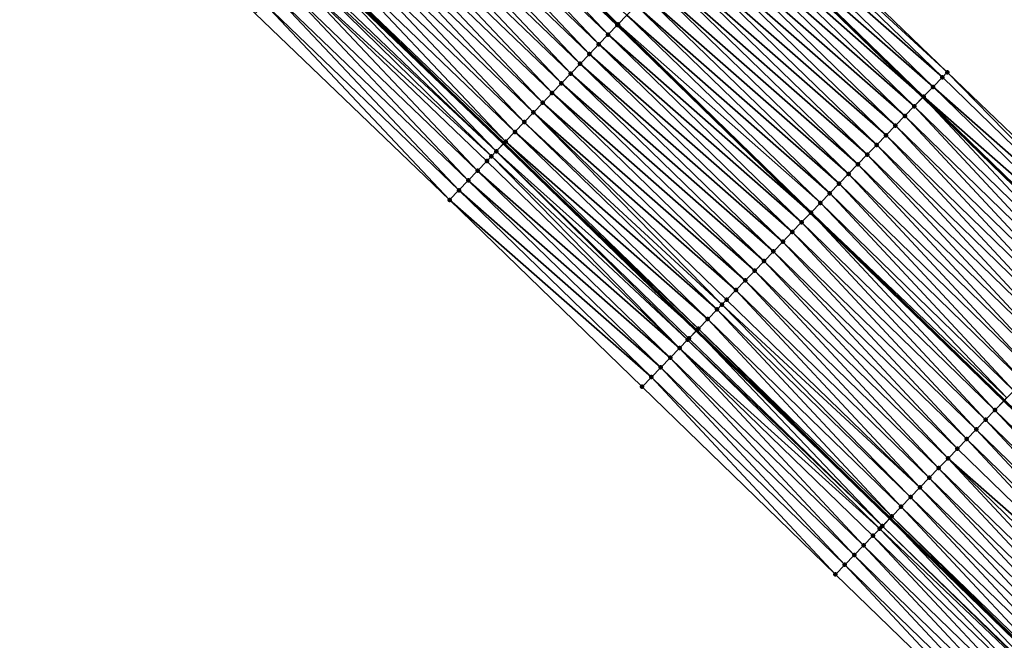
# Model space of a CAD drawing. Header units: feet. Extents: x 2017353 to 2024169, y 808050 to 818690.
# Tile 197 of 256: x 2019304 to 2019377, y 816879 to 816925. Entities that reach past the tile are written whole.
import ezdxf

# ---------------------------------------------------------------- set-up
doc = ezdxf.new("R2010")
doc.units = ezdxf.units.FT
doc.header["$MEASUREMENT"] = 0
for name, color, linetype, lineweight in [('EP_Travel Lane', 172, 'Continuous', 53), ('SB-Road Shots', 141, 'Continuous', 100), ('SB-Road X-Section', 40, 'Continuous', 13), ('STRIPING', 60, 'Continuous', 53)]:
    doc.layers.add(name, color=color, linetype=linetype, lineweight=lineweight)
doc.layers.add('I-77-MM15-17_SB-Surface-BORDER', color=7, linetype='Continuous')
doc.layers.add('I-77-MM15-17_SB-Surface-TIN', color=7, linetype='Continuous')

msp = doc.modelspace()

# ---------------------------------------------------------------- linework, layer by layer
at = {"layer": 'EP_Travel Lane'}
for points in [[(2019299.205944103, 816988.182783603, 258.1857839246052), (2019313.680638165, 816974.3818382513, 258.0544726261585), (2019328.167441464, 816960.5347940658, 257.9053196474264), (2019342.601729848, 816946.6917210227, 257.761268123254), (2019357.036084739, 816932.848584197, 257.6309822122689), (2019371.453173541, 816918.8672223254, 257.5165378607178), (2019385.804393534, 816904.9377977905, 257.3995169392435), (2019400.148569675, 816891.0364399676, 257.2949037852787), (2019414.524422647, 816877.1323609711, 257.1874299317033), (2019428.900270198, 816863.2282872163, 257.0784396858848), (2019443.24323385, 816849.079288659, 256.9530079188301), (2019457.470869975, 816835.0236352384, 256.8390027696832), (2019471.703754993, 816820.9457548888, 256.7502066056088), (2019485.912125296, 816806.8703382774, 256.6795946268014), (2019500.120424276, 816792.7949923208, 256.5844549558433), (2019514.308290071, 816778.5805825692, 256.5020654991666), (2019528.431972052, 816764.4202069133, 256.4280501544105), (2019542.555608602, 816750.2598768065, 256.3388117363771), (2019556.679266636, 816736.0995251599, 256.2567691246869), (2019570.802902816, 816721.9391954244, 256.1673957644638), (2019584.926576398, 816707.7788281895, 256.0905648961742), (2019599.054889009, 816693.6101117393, 256.0054210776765)], [(2019297.001912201, 816956.8951583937, 257.3398401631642), (2019311.46063395, 816943.1210283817, 257.2283707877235), (2019325.895106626, 816929.2777785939, 257.1224470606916), (2019340.329526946, 816915.4345790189, 257.0056871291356), (2019354.642099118, 816901.5519213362, 256.8967837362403), (2019368.993374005, 816887.6224435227, 256.7938984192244), (2019383.368690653, 816873.6914209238, 256.6929661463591), (2019397.744545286, 816859.7873403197, 256.5860008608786), (2019412.120409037, 816845.8832508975, 256.4816220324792), (2019426.279468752, 816831.9125418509, 256.3672030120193), (2019440.507109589, 816817.8568837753, 256.2544132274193), (2019454.682322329, 816803.7670256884, 256.1530595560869), (2019468.811393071, 816789.6116039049, 256.0749637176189), (2019482.94044094, 816775.4562050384, 255.9889808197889), (2019497.039434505, 816761.3600816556, 255.9086383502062), (2019511.183953, 816747.2204417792, 255.8424433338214), (2019525.328468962, 816733.0808044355, 255.7753964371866), (2019539.472912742, 816718.9412392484, 255.6841940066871), (2019553.617413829, 816704.8016167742, 255.6121764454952), (2019567.761926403, 816690.6619828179, 255.5439993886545), (2019581.898355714, 816676.524986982, 255.4645795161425), (2019596.028443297, 816662.3710741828, 255.3732559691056)]]:
    msp.add_polyline3d(points, dxfattribs=at)
at = {"layer": 'I-77-MM15-17_SB-Surface-BORDER', "color": 3, "linetype": 'Continuous', "lineweight": -3}
for points in [[(2019300.422388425, 816989.4585326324, 258.1948991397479), (2019315.102579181, 816975.8731999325, 258.0540224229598), (2019329.593307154, 816962.021663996, 257.8940857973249), (2019344.313794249, 816948.4768486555, 257.7669682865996), (2019358.777141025, 816934.6638752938, 257.6435639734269), (2019373.251221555, 816920.7196527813, 257.5247016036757), (2019387.679423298, 816906.8695602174, 257.4052151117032), (2019401.580289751, 816892.5168312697, 257.2815954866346), (2019416.400893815, 816879.0724469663, 257.195150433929), (2019430.332007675, 816864.7086461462, 257.0723458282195), (2019443.987407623, 816849.8326191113, 256.9463757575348), (2019458.215052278, 816835.7769451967, 256.8361044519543), (2019473.152770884, 816822.4084731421, 256.7474642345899), (2019487.361099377, 816808.333090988, 256.6636853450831), (2019501.56942545, 816794.2577112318, 256.579049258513), (2019515.766285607, 816780.0348445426, 256.4936795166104), (2019529.889920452, 816765.8744625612, 256.4128446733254), (2019544.013520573, 816751.7141153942, 256.320376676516), (2019558.404484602, 816737.8202387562, 256.2613470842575), (2019572.622799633, 816723.7543294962, 256.1740974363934), (2019586.61567226, 816709.4635027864, 256.0969242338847), (2019600.190593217, 816694.7413454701, 256.0090278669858)], [(2019608.276651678, 816646.3437009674, 255.1490394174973), (2019593.048299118, 816659.4040844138, 255.1851197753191), (2019578.160082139, 816672.8032454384, 255.224659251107), (2019563.65234179, 816686.5646058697, 255.2853941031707), (2019549.60163993, 816700.797712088, 255.3694940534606), (2019534.769811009, 816714.2520762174, 255.3936049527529), (2019520.646189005, 816728.4124453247, 255.4787440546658), (2019506.522519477, 816742.5728620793, 255.5479598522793), (2019492.398842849, 816756.7332859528, 255.6147889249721), (2019478.246184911, 816770.719348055, 255.6904573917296), (2019464.50417199, 816785.2653034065, 255.7994794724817), (2019450.580827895, 816799.6282719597, 255.8987173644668), (2019436.645058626, 816813.9494445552, 256.0154732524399), (2019422.140988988, 816827.7254592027, 256.1067916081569), (2019407.806514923, 816841.4248918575, 256.2086313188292), (2019393.706323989, 816855.6139275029, 256.3245043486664), (2019379.330458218, 816869.5180266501, 256.4271559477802), (2019364.947845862, 816883.4563896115, 256.5400762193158), (2019350.596602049, 816897.3858413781, 256.6504175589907), (2019336.308334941, 816911.2439372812, 256.7694652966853), (2019321.873924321, 816925.0871361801, 256.887341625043), (2019307.439458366, 816938.9303881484, 256.9937612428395), (2019293.072705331, 816952.7762279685, 257.1013300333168)]]:
    msp.add_polyline3d(points, dxfattribs=at)
at = {"layer": 'I-77-MM15-17_SB-Surface-TIN', "color": 128, "linetype": 'Continuous', "lineweight": -3}
for points in [[(2019348.077933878, 816923.5108258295, 257.3236139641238), (2019334.327374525, 816938.0666369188, 257.4874448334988), (2019333.643586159, 816937.3539644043, 257.4544951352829)], [(2019334.335919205, 816938.0755425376, 257.4878565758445), (2019334.327374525, 816938.0666369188, 257.4874448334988), (2019348.761742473, 816924.2234875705, 257.3598563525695)], [(2019348.077933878, 816923.5108258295, 257.3236139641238), (2019348.761742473, 816924.2234875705, 257.3598563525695), (2019334.327374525, 816938.0666369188, 257.4874448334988)], [(2019348.815562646, 816924.2795805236, 257.3625176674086), (2019334.749425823, 816938.5065253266, 257.5068429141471), (2019334.335919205, 816938.0755425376, 257.4878565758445)], [(2019348.770283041, 816924.2323885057, 257.3603090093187), (2019334.335919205, 816938.0755425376, 257.4878565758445), (2019348.761742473, 816924.2234875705, 257.3598563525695)], [(2019348.770283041, 816924.2323885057, 257.3603090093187), (2019348.815562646, 816924.2795805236, 257.3625176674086), (2019334.335919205, 816938.0755425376, 257.4878565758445)], [(2019348.815562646, 816924.2795805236, 257.3625176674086), (2019349.462508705, 816924.9540696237, 257.3714616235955), (2019334.749425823, 816938.5065253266, 257.5068429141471)], [(2019347.385620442, 816922.7892288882, 257.2943082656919), (2019333.643586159, 816937.3539644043, 257.4544951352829), (2019332.951268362, 816936.6323716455, 257.4242877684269)], [(2019347.385620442, 816922.7892288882, 257.2943082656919), (2019348.077933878, 816923.5108258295, 257.3236139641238), (2019333.643586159, 816937.3539644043, 257.4544951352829)], [(2019346.693284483, 816922.0676535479, 257.2603442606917), (2019332.951268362, 816936.6323716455, 257.4242877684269), (2019332.258930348, 816935.9107982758, 257.3898990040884)], [(2019346.693284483, 816922.0676535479, 257.2603442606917), (2019347.385620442, 816922.7892288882, 257.2943082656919), (2019332.951268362, 816936.6323716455, 257.4242877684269)], [(2019346.000957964, 816921.3460691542, 257.2283326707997), (2019332.258930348, 816935.9107982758, 257.3898990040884), (2019331.566601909, 816935.1892157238, 257.3574905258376)], [(2019346.000957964, 816921.3460691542, 257.2283326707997), (2019346.693284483, 816922.0676535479, 257.2603442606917), (2019332.258930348, 816935.9107982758, 257.3898990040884)], [(2019345.308656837, 816920.6244604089, 257.2015725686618), (2019331.566601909, 816935.1892157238, 257.3574905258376), (2019330.874290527, 816934.4676168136, 257.328609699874)], [(2019345.308656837, 816920.6244604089, 257.2015725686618), (2019346.000957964, 816921.3460691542, 257.2283326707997), (2019331.566601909, 816935.1892157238, 257.3574905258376)], [(2019344.616370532, 816919.9028374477, 257.1778781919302), (2019330.874290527, 816934.4676168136, 257.328609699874), (2019330.181999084, 816933.7459987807, 257.3038527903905)], [(2019344.616370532, 816919.9028374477, 257.1778781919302), (2019345.308656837, 816920.6244604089, 257.2015725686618), (2019330.874290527, 816934.4676168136, 257.328609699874)], [(2019373.251221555, 816920.7196527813, 257.5247016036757), (2019358.777141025, 816934.6638752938, 257.6435639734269), (2019358.461988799, 816934.3354000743, 257.6294662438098)], [(2019343.924079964, 816919.1812185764, 257.1533018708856), (2019330.181999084, 816933.7459987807, 257.3038527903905), (2019329.489697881, 816933.0243901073, 257.2770774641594)], [(2019343.924079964, 816919.1812185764, 257.1533018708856), (2019344.616370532, 816919.9028374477, 257.1778781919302), (2019330.181999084, 816933.7459987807, 257.3038527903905)], [(2019372.887370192, 816920.344971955, 257.5005203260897), (2019358.461988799, 816934.3354000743, 257.6294662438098), (2019357.769793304, 816933.6136900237, 257.6245530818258)], [(2019372.887370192, 816920.344971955, 257.5005203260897), (2019373.251221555, 816920.7196527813, 257.5247016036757), (2019358.461988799, 816934.3354000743, 257.6294662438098)], [(2019343.231772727, 816918.4596156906, 257.1252781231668), (2019329.489697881, 816933.0243901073, 257.2770774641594), (2019328.79737822, 816932.3027991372, 257.2464842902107)], [(2019343.231772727, 816918.4596156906, 257.1252781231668), (2019343.924079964, 816919.1812185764, 257.1533018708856), (2019329.489697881, 816933.0243901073, 257.2770774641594)], [(2019372.190914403, 816919.62737225, 257.5075647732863), (2019357.769793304, 816933.6136900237, 257.6245530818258), (2019357.077655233, 816932.8919248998, 257.631516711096)], [(2019372.190914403, 816919.62737225, 257.5075647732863), (2019372.887370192, 816920.344971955, 257.5005203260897), (2019357.769793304, 816933.6136900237, 257.6245530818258)], [(2019342.539463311, 816917.7380148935, 257.0968039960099), (2019328.79737822, 816932.3027991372, 257.2464842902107), (2019328.105062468, 816931.5812044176, 257.2166997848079)], [(2019342.539463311, 816917.7380148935, 257.0968039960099), (2019343.231772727, 816918.4596156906, 257.1252781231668), (2019328.79737822, 816932.3027991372, 257.2464842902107)], [(2019356.38544046, 816932.1702333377, 257.622616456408), (2019371.453173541, 816918.8672223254, 257.5165378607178), (2019357.036084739, 816932.848584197, 257.6309822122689)], [(2019371.494469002, 816918.9097624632, 257.5172799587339), (2019357.077655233, 816932.8919248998, 257.631516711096), (2019357.036084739, 816932.848584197, 257.6309822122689)], [(2019371.494469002, 816918.9097624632, 257.5172799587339), (2019357.036084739, 816932.848584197, 257.6309822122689), (2019371.453173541, 816918.8672223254, 257.5165378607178)], [(2019371.494469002, 816918.9097624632, 257.5172799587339), (2019372.190914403, 816919.62737225, 257.5075647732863), (2019357.077655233, 816932.8919248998, 257.631516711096)], [(2019341.847163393, 816917.0164049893, 257.0702938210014), (2019328.105062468, 816931.5812044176, 257.2166997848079), (2019327.41275519, 816930.8596015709, 257.1886678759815)], [(2019341.847163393, 816917.0164049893, 257.0702938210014), (2019342.539463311, 816917.7380148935, 257.0968039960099), (2019328.105062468, 816931.5812044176, 257.2166997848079)], [(2019370.797937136, 816918.1922366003, 257.5047629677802), (2019356.38544046, 816932.1702333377, 257.622616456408), (2019355.693143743, 816931.448620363, 257.5967684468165)], [(2019370.797937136, 816918.1922366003, 257.5047629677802), (2019371.453173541, 816918.8672223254, 257.5165378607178), (2019356.38544046, 816932.1702333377, 257.622616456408)], [(2019341.154834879, 816916.2948225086, 257.0378696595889), (2019327.41275519, 816930.8596015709, 257.1886678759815), (2019326.72041191, 816930.1380332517, 257.1531899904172)], [(2019341.154834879, 816916.2948225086, 257.0378696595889), (2019341.847163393, 816917.0164049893, 257.0702938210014), (2019327.41275519, 816930.8596015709, 257.1886678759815)], [(2019370.101347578, 816917.474766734, 257.4774119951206), (2019355.693143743, 816931.448620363, 257.5967684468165), (2019355.00083463, 816930.7270192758, 257.5683568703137)], [(2019370.101347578, 816917.474766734, 257.4774119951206), (2019370.797937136, 816918.1922366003, 257.5047629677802), (2019355.693143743, 816931.448620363, 257.5967684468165)], [(2019340.462546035, 816915.5732019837, 257.0136499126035), (2019326.72041191, 816930.1380332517, 257.1531899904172), (2019326.02813295, 816929.4164032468, 257.1310148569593)], [(2019340.462546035, 816915.5732019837, 257.0136499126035), (2019341.154834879, 816916.2948225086, 257.0378696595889), (2019326.72041191, 816930.1380332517, 257.1531899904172)], [(2019369.404751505, 816916.7573031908, 257.4483860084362), (2019355.00083463, 816930.7270192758, 257.5683568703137), (2019354.308542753, 816930.005401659, 257.5435099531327)], [(2019369.404751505, 816916.7573031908, 257.4483860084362), (2019370.101347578, 816917.474766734, 257.4774119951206), (2019355.00083463, 816930.7270192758, 257.5683568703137)], [(2019326.02813295, 816929.4164032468, 257.1310148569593), (2019325.895106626, 816929.2777785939, 257.1224470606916), (2019340.329526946, 816915.4345790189, 257.0056871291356)], [(2019340.462546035, 816915.5732019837, 257.0136499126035), (2019326.02813295, 816929.4164032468, 257.1310148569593), (2019340.329526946, 816915.4345790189, 257.0056871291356)], [(2019368.011600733, 816915.3223359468, 257.4009721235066), (2019353.616251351, 816929.283783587, 257.5187611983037), (2019352.923974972, 816928.5621511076, 257.4971194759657)], [(2019368.708171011, 816916.0398245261, 257.4233658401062), (2019354.308542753, 816930.005401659, 257.5435099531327), (2019353.616251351, 816929.283783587, 257.5187611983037)], [(2019368.011600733, 816915.3223359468, 257.4009721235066), (2019368.708171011, 816916.0398245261, 257.4233658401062), (2019353.616251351, 816929.283783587, 257.5187611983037)], [(2019368.708171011, 816916.0398245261, 257.4233658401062), (2019369.404751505, 816916.7573031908, 257.4483860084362), (2019354.308542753, 816930.005401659, 257.5435099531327)], [(2019339.770173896, 816914.8516613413, 256.9722031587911), (2019325.335745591, 816928.6948772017, 257.0864204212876), (2019325.145655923, 816928.4967944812, 257.0734797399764)], [(2019339.770173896, 816914.8516613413, 256.9722031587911), (2019325.895106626, 816929.2777785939, 257.1224470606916), (2019325.335745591, 816928.6948772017, 257.0864204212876)], [(2019339.770173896, 816914.8516613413, 256.9722031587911), (2019340.329526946, 816915.4345790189, 257.0056871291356), (2019325.895106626, 816929.2777785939, 257.1224470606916)], [(2019367.31504062, 816914.6048375, 257.38119238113), (2019352.923974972, 816928.5621511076, 257.4971194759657), (2019352.231705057, 816927.8405124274, 257.4768149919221)], [(2019367.31504062, 816914.6048375, 257.38119238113), (2019368.011600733, 816915.3223359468, 257.4009721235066), (2019352.923974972, 816928.5621511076, 257.4971194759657)], [(2019338.385422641, 816913.4085867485, 256.8878664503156), (2019324.643339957, 816927.9733686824, 257.038046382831), (2019323.951002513, 816927.2517947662, 257.0037755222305)], [(2019339.418678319, 816914.4853886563, 256.9479771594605), (2019325.145655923, 816928.4967944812, 257.0734797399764), (2019324.643339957, 816927.9733686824, 257.038046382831)], [(2019338.385422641, 816913.4085867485, 256.8878664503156), (2019339.077764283, 816914.1301566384, 256.9230058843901), (2019324.643339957, 816927.9733686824, 257.038046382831)], [(2019339.077764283, 816914.1301566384, 256.9230058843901), (2019339.418678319, 816914.4853886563, 256.9479771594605), (2019324.643339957, 816927.9733686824, 257.038046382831)], [(2019339.418678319, 816914.4853886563, 256.9479771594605), (2019339.770173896, 816914.8516613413, 256.9722031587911), (2019325.145655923, 816928.4967944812, 257.0734797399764)], [(2019366.618464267, 816913.8873548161, 257.3572369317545), (2019352.231705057, 816927.8405124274, 257.4768149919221), (2019351.539423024, 816927.1188853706, 257.4540038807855)], [(2019366.618464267, 816913.8873548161, 257.3572369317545), (2019367.31504062, 816914.6048375, 257.38119238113), (2019352.231705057, 816927.8405124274, 257.4768149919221)], [(2019337.693034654, 816912.6870613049, 256.843141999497), (2019323.951002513, 816927.2517947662, 257.0037755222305), (2019323.258609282, 816926.5302743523, 256.9579666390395)], [(2019337.693034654, 816912.6870613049, 256.843141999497), (2019338.385422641, 816913.4085867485, 256.8878664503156), (2019323.951002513, 816927.2517947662, 257.0037755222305)], [(2019365.921897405, 816913.1698629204, 257.3357217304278), (2019351.539423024, 816927.1188853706, 257.4540038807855), (2019350.847105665, 816926.3972921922, 257.4238867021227)], [(2019365.921897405, 816913.1698629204, 257.3357217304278), (2019366.618464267, 816913.8873548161, 257.3572369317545), (2019351.539423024, 816927.1188853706, 257.4540038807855)], [(2019337.000681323, 816911.965502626, 256.8055849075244), (2019323.258609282, 816926.5302743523, 256.9579666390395), (2019322.566267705, 816925.8087044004, 256.9228408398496)], [(2019337.000681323, 816911.965502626, 256.8055849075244), (2019337.693034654, 816912.6870613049, 256.843141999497), (2019323.258609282, 816926.5302743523, 256.9579666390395)], [(2019365.22531544, 816912.4523856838, 257.310323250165), (2019350.847105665, 816926.3972921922, 257.4238867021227), (2019350.154829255, 816925.675659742, 257.4022387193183)], [(2019365.22531544, 816912.4523856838, 257.310323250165), (2019365.921897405, 816913.1698629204, 257.3357217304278), (2019350.847105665, 816926.3972921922, 257.4238867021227)], [(2019336.308334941, 816911.2439372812, 256.7694652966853), (2019322.566267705, 816925.8087044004, 256.9228408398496), (2019321.873924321, 816925.0871361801, 256.887341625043)], [(2019336.308334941, 816911.2439372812, 256.7694652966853), (2019337.000681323, 816911.965502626, 256.8055849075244), (2019322.566267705, 816925.8087044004, 256.9228408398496)], [(2019364.528740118, 816911.734902, 257.286632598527), (2019350.154829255, 816925.675659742, 257.4022387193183), (2019349.462508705, 816924.9540696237, 257.3714616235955)], [(2019364.528740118, 816911.734902, 257.286632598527), (2019365.22531544, 816912.4523856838, 257.310323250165), (2019350.154829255, 816925.675659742, 257.4022387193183)], [(2019363.83214893, 816911.0174337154, 257.2588626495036), (2019349.462508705, 816924.9540696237, 257.3714616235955), (2019348.815562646, 816924.2795805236, 257.3625176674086)], [(2019363.83214893, 816911.0174337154, 257.2588626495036), (2019364.528740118, 816911.734902, 257.286632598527), (2019349.462508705, 816924.9540696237, 257.3714616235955)], [(2019348.077933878, 816923.5108258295, 257.3236139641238), (2019363.126990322, 816910.2910834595, 257.2381764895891), (2019348.761742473, 816924.2234875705, 257.3598563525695)], [(2019363.135586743, 816910.2999372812, 257.2385497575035), (2019348.770283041, 816924.2323885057, 257.3603090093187), (2019348.761742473, 816924.2234875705, 257.3598563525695)], [(2019363.135586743, 816910.2999372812, 257.2385497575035), (2019348.761742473, 816924.2234875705, 257.3598563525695), (2019363.126990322, 816910.2910834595, 257.2381764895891)], [(2019363.135586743, 816910.2999372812, 257.2385497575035), (2019348.815562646, 816924.2795805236, 257.3625176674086), (2019348.770283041, 816924.2323885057, 257.3603090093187)], [(2019363.135586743, 816910.2999372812, 257.2385497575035), (2019363.83214893, 816911.0174337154, 257.2588626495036), (2019348.815562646, 816924.2795805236, 257.3625176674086)], [(2019362.438985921, 816909.5824783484, 257.2083024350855), (2019348.077933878, 816923.5108258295, 257.3236139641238), (2019347.385620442, 816922.7892288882, 257.2943082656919)], [(2019362.438985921, 816909.5824783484, 257.2083024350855), (2019363.126990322, 816910.2910834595, 257.2381764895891), (2019348.077933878, 816923.5108258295, 257.3236139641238)], [(2019361.742405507, 816908.8649996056, 257.1833029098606), (2019347.385620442, 816922.7892288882, 257.2943082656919), (2019346.693284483, 816922.0676535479, 257.2603442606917)], [(2019361.742405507, 816908.8649996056, 257.1833029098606), (2019362.438985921, 816909.5824783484, 257.2083024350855), (2019347.385620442, 816922.7892288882, 257.2943082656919)], [(2019361.045796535, 816908.1475485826, 257.1509601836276), (2019346.693284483, 816922.0676535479, 257.2603442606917), (2019346.000957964, 816921.3460691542, 257.2283326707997)], [(2019361.045796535, 816908.1475485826, 257.1509601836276), (2019361.742405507, 816908.8649996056, 257.1833029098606), (2019346.693284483, 816922.0676535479, 257.2603442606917)], [(2019360.349187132, 816907.4300979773, 257.1185068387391), (2019346.000957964, 816921.3460691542, 257.2283326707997), (2019345.308656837, 816920.6244604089, 257.2015725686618)], [(2019360.349187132, 816907.4300979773, 257.1185068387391), (2019361.045796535, 816908.1475485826, 257.1509601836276), (2019346.000957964, 816921.3460691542, 257.2283326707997)], [(2019359.652602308, 816906.7126235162, 257.0923731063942), (2019345.308656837, 816920.6244604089, 257.2015725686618), (2019344.616370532, 816919.9028374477, 257.1778781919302)], [(2019359.652602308, 816906.7126235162, 257.0923731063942), (2019360.349187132, 816907.4300979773, 257.1185068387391), (2019345.308656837, 816920.6244604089, 257.2015725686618)], [(2019387.238600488, 816906.4155333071, 257.3866752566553), (2019373.251221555, 816920.7196527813, 257.5247016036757), (2019372.887370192, 816920.344971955, 257.5005203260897)], [(2019387.238600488, 816906.4155333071, 257.3866752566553), (2019387.679423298, 816906.8695602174, 257.4052151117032), (2019373.251221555, 816920.7196527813, 257.5247016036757)], [(2019358.95603459, 816905.9951324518, 257.0706376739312), (2019344.616370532, 816919.9028374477, 257.1778781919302), (2019343.924079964, 816919.1812185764, 257.1533018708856)], [(2019358.95603459, 816905.9951324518, 257.0706376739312), (2019359.652602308, 816906.7126235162, 257.0923731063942), (2019344.616370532, 816919.9028374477, 257.1778781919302)], [(2019387.238600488, 816906.4155333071, 257.3866752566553), (2019372.887370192, 816920.344971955, 257.5005203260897), (2019372.190914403, 816919.62737225, 257.5075647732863)], [(2019358.259451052, 816905.2776567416, 257.0448348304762), (2019343.924079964, 816919.1812185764, 257.1533018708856), (2019343.231772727, 816918.4596156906, 257.1252781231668)], [(2019358.259451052, 816905.2776567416, 257.0448348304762), (2019358.95603459, 816905.9951324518, 257.0706376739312), (2019343.924079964, 816919.1812185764, 257.1533018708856)], [(2019386.542144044, 816905.6979342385, 257.3935520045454), (2019372.190914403, 816919.62737225, 257.5075647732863), (2019371.494469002, 816918.9097624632, 257.5172799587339)], [(2019386.542144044, 816905.6979342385, 257.3935520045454), (2019387.238600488, 816906.4155333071, 257.3866752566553), (2019372.190914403, 816919.62737225, 257.5075647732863)], [(2019357.56287174, 816904.5601769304, 257.0201183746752), (2019343.231772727, 816918.4596156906, 257.1252781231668), (2019342.539463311, 816917.7380148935, 257.0968039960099)], [(2019357.56287174, 816904.5601769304, 257.0201183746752), (2019358.259451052, 816905.2776567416, 257.0448348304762), (2019343.231772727, 816918.4596156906, 257.1252781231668)], [(2019385.149158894, 816904.2628062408, 257.3887249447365), (2019371.453173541, 816918.8672223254, 257.5165378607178), (2019370.797937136, 816918.1922366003, 257.5047629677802)], [(2019371.494469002, 816918.9097624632, 257.5172799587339), (2019371.453173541, 816918.8672223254, 257.5165378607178), (2019385.804393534, 816904.9377977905, 257.3995169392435)], [(2019385.149158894, 816904.2628062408, 257.3887249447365), (2019385.804393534, 816904.9377977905, 257.3995169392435), (2019371.453173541, 816918.8672223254, 257.5165378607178)], [(2019385.845686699, 816904.9803360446, 257.4001970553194), (2019371.494469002, 816918.9097624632, 257.5172799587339), (2019385.804393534, 816904.9377977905, 257.3995169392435)], [(2019385.845686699, 816904.9803360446, 257.4001970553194), (2019386.542144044, 816905.6979342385, 257.3935520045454), (2019371.494469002, 816918.9097624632, 257.5172799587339)], [(2019356.518121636, 816903.4840954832, 256.9810125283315), (2019342.539463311, 816917.7380148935, 257.0968039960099), (2019341.847163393, 816917.0164049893, 257.0702938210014)], [(2019356.518121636, 816903.4840954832, 256.9810125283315), (2019356.866286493, 816903.8427028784, 256.9938761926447), (2019342.539463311, 816917.7380148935, 257.0968039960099)], [(2019356.866286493, 816903.8427028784, 256.9938761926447), (2019357.56287174, 816904.5601769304, 257.0201183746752), (2019342.539463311, 816917.7380148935, 257.0968039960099)], [(2019384.452573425, 816903.5453324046, 257.3624265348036), (2019370.797937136, 816918.1922366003, 257.5047629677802), (2019370.101347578, 816917.474766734, 257.4774119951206)], [(2019384.452573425, 816903.5453324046, 257.3624265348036), (2019385.149158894, 816904.2628062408, 257.3887249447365), (2019370.797937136, 816918.1922366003, 257.5047629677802)], [(2019356.169699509, 816903.1252305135, 256.9671871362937), (2019341.847163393, 816917.0164049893, 257.0702938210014), (2019341.154834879, 816916.2948225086, 257.0378696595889)], [(2019356.169699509, 816903.1252305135, 256.9671871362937), (2019356.518121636, 816903.4840954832, 256.9810125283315), (2019341.847163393, 816917.0164049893, 257.0702938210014)], [(2019383.755994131, 816902.8278525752, 257.3377157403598), (2019370.101347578, 816917.474766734, 257.4774119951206), (2019369.404751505, 816916.7573031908, 257.4483860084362)], [(2019383.755994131, 816902.8278525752, 257.3377157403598), (2019384.452573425, 816903.5453324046, 257.3624265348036), (2019370.101347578, 816917.474766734, 257.4774119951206)], [(2019355.473102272, 816902.4077681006, 256.9378617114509), (2019341.154834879, 816916.2948225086, 257.0378696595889), (2019340.462546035, 816915.5732019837, 257.0136499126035)], [(2019355.473102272, 816902.4077681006, 256.9378617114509), (2019356.169699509, 816903.1252305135, 256.9671871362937), (2019341.154834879, 816916.2948225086, 257.0378696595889)], [(2019383.059421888, 816902.1103659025, 257.3148178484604), (2019369.404751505, 816916.7573031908, 257.4483860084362), (2019368.708171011, 816916.0398245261, 257.4233658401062)], [(2019383.059421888, 816902.1103659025, 257.3148178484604), (2019383.755994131, 816902.8278525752, 257.3377157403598), (2019369.404751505, 816916.7573031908, 257.4483860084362)], [(2019339.770173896, 816914.8516613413, 256.9722031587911), (2019354.642099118, 816901.5519213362, 256.8967837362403), (2019340.329526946, 816915.4345790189, 257.0056871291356)], [(2019354.77649758, 816901.6903129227, 256.9066196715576), (2019340.462546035, 816915.5732019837, 257.0136499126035), (2019340.329526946, 816915.4345790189, 257.0056871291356)], [(2019354.77649758, 816901.6903129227, 256.9066196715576), (2019340.329526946, 816915.4345790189, 257.0056871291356), (2019354.642099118, 816901.5519213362, 256.8967837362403)], [(2019354.77649758, 816901.6903129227, 256.9066196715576), (2019355.473102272, 816902.4077681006, 256.9378617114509), (2019340.462546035, 816915.5732019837, 257.0136499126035)], [(2019382.362852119, 816901.392876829, 257.2925558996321), (2019368.708171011, 816916.0398245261, 257.4233658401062), (2019368.011600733, 816915.3223359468, 257.4009721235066)], [(2019382.362852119, 816901.392876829, 257.2925558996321), (2019383.059421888, 816902.1103659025, 257.3148178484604), (2019368.708171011, 816916.0398245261, 257.4233658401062)], [(2019353.978887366, 816900.8690119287, 256.8473362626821), (2019339.770173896, 816914.8516613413, 256.9722031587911), (2019339.418678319, 816914.4853886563, 256.9479771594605)], [(2019354.079816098, 816900.9729322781, 256.855633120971), (2019354.642099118, 816901.5519213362, 256.8967837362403), (2019339.770173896, 816914.8516613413, 256.9722031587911)], [(2019353.978887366, 816900.8690119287, 256.8473362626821), (2019354.079816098, 816900.9729322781, 256.855633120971), (2019339.770173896, 816914.8516613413, 256.9722031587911)], [(2019381.666303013, 816900.6753676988, 257.2756072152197), (2019368.011600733, 816915.3223359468, 257.4009721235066), (2019367.31504062, 816914.6048375, 257.38119238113)], [(2019381.666303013, 816900.6753676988, 257.2756072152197), (2019382.362852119, 816901.392876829, 257.2925558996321), (2019368.011600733, 816915.3223359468, 257.4009721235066)], [(2019353.383111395, 816900.2555741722, 256.7986758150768), (2019339.077764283, 816914.1301566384, 256.9230058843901), (2019338.385422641, 816913.4085867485, 256.8878664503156)], [(2019353.383111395, 816900.2555741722, 256.7986758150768), (2019339.418678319, 816914.4853886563, 256.9479771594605), (2019339.077764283, 816914.1301566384, 256.9230058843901)], [(2019353.383111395, 816900.2555741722, 256.7986758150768), (2019353.978887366, 816900.8690119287, 256.8473362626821), (2019339.418678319, 816914.4853886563, 256.9479771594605)], [(2019380.969737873, 816899.9578741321, 257.2545355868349), (2019367.31504062, 816914.6048375, 257.38119238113), (2019366.618464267, 816913.8873548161, 257.3572369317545)], [(2019380.969737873, 816899.9578741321, 257.2545355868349), (2019381.666303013, 816900.6753676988, 257.2756072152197), (2019367.31504062, 816914.6048375, 257.38119238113)], [(2019352.686514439, 816899.5381114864, 256.7694227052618), (2019338.385422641, 816913.4085867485, 256.8878664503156), (2019337.693034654, 816912.6870613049, 256.843141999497)], [(2019352.686514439, 816899.5381114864, 256.7694227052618), (2019353.383111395, 816900.2555741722, 256.7986758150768), (2019338.385422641, 816913.4085867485, 256.8878664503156)], [(2019380.273168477, 816899.2403846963, 257.2323696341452), (2019366.618464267, 816913.8873548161, 257.3572369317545), (2019365.921897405, 816913.1698629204, 257.3357217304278)], [(2019380.273168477, 816899.2403846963, 257.2323696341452), (2019380.969737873, 816899.9578741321, 257.2545355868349), (2019366.618464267, 816913.8873548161, 257.3572369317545)], [(2019351.989841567, 816898.8207224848, 256.720649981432), (2019337.693034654, 816912.6870613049, 256.843141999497), (2019337.000681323, 816911.965502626, 256.8055849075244)], [(2019351.989841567, 816898.8207224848, 256.720649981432), (2019352.686514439, 816899.5381114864, 256.7694227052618), (2019337.693034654, 816912.6870613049, 256.843141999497)], [(2019379.576594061, 816898.5229001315, 257.2089133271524), (2019365.921897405, 816913.1698629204, 257.3357217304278), (2019365.22531544, 816912.4523856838, 257.310323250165)], [(2019379.576594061, 816898.5229001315, 257.2089133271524), (2019380.273168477, 816899.2403846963, 257.2323696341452), (2019365.921897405, 816913.1698629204, 257.3357217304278)], [(2019351.293223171, 816898.1032806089, 256.685884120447), (2019337.000681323, 816911.965502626, 256.8055849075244), (2019336.308334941, 816911.2439372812, 256.7694652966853)], [(2019351.293223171, 816898.1032806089, 256.685884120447), (2019351.989841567, 816898.8207224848, 256.720649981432), (2019337.000681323, 816911.965502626, 256.8055849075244)], [(2019378.880025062, 816897.8054103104, 257.1868494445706), (2019365.22531544, 816912.4523856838, 257.310323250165), (2019364.528740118, 816911.734902, 257.286632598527)], [(2019378.880025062, 816897.8054103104, 257.1868494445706), (2019379.576594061, 816898.5229001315, 257.2089133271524), (2019365.22531544, 816912.4523856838, 257.310323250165)], [(2019350.596602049, 816897.3858413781, 256.6504175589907), (2019351.293223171, 816898.1032806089, 256.685884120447), (2019336.308334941, 816911.2439372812, 256.7694652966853)], [(2019377.67700088, 816896.5662397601, 257.1506225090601), (2019363.83214893, 816911.0174337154, 257.2588626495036), (2019363.135586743, 816910.2999372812, 257.2385497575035)], [(2019378.183432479, 816897.0879433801, 257.1587215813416), (2019364.528740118, 816911.734902, 257.286632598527), (2019363.83214893, 816911.0174337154, 257.2588626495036)], [(2019377.67700088, 816896.5662397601, 257.1506225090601), (2019378.183432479, 816897.0879433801, 257.1587215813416), (2019363.83214893, 816911.0174337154, 257.2588626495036)], [(2019378.183432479, 816897.0879433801, 257.1587215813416), (2019378.880025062, 816897.8054103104, 257.1868494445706), (2019364.528740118, 816911.734902, 257.286632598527)], [(2019376.790260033, 816895.6529971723, 257.1057368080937), (2019363.126990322, 816910.2910834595, 257.2381764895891), (2019362.438985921, 816909.5824783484, 257.2083024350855)], [(2019363.135586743, 816910.2999372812, 257.2385497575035), (2019363.126990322, 816910.2910834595, 257.2381764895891), (2019377.478276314, 816896.3615948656, 257.1381360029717)], [(2019376.790260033, 816895.6529971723, 257.1057368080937), (2019377.478276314, 816896.3615948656, 257.1381360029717), (2019363.126990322, 816910.2910834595, 257.2381764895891)], [(2019377.486870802, 816896.3704464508, 257.1385407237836), (2019363.135586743, 816910.2999372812, 257.2385497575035), (2019377.478276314, 816896.3615948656, 257.1381360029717)], [(2019377.486870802, 816896.3704464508, 257.1385407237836), (2019377.67700088, 816896.5662397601, 257.1506225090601), (2019363.135586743, 816910.2999372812, 257.2385497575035)], [(2019376.093676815, 816894.9355211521, 257.0800169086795), (2019362.438985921, 816909.5824783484, 257.2083024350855), (2019361.742405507, 816908.8649996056, 257.1833029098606)], [(2019376.093676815, 816894.9355211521, 257.0800169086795), (2019376.790260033, 816895.6529971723, 257.1057368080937), (2019362.438985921, 816909.5824783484, 257.2083024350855)], [(2019375.397064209, 816894.218073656, 257.0467408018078), (2019361.742405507, 816908.8649996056, 257.1833029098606), (2019361.045796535, 816908.1475485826, 257.1509601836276)], [(2019375.397064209, 816894.218073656, 257.0467408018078), (2019376.093676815, 816894.9355211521, 257.0800169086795), (2019361.742405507, 816908.8649996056, 257.1833029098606)], [(2019374.700459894, 816893.5006181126, 257.0155964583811), (2019361.045796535, 816908.1475485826, 257.1509601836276), (2019360.349187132, 816907.4300979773, 257.1185068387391)], [(2019374.700459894, 816893.5006181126, 257.0155964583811), (2019375.397064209, 816894.218073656, 257.0467408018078), (2019361.045796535, 816908.1475485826, 257.1509601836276)], [(2019374.003881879, 816892.7831370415, 256.9912146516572), (2019360.349187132, 816907.4300979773, 257.1185068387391), (2019359.652602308, 816906.7126235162, 257.0923731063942)], [(2019374.003881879, 816892.7831370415, 256.9912146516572), (2019374.700459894, 816893.5006181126, 257.0155964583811), (2019360.349187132, 816907.4300979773, 257.1185068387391)], [(2019373.307312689, 816892.0656474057, 256.9691016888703), (2019359.652602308, 816906.7126235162, 257.0923731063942), (2019358.95603459, 816905.9951324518, 257.0706376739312)], [(2019373.307312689, 816892.0656474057, 256.9691016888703), (2019374.003881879, 816892.7831370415, 256.9912146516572), (2019359.652602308, 816906.7126235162, 257.0923731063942)], [(2019372.610736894, 816891.348164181, 256.9452903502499), (2019358.95603459, 816905.9951324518, 257.0706376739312), (2019358.259451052, 816905.2776567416, 257.0448348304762)], [(2019372.610736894, 816891.348164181, 256.9452903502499), (2019373.307312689, 816892.0656474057, 256.9691016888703), (2019358.95603459, 816905.9951324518, 257.0706376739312)], [(2019371.914160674, 816890.6306813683, 256.9213699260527), (2019358.259451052, 816905.2776567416, 257.0448348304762), (2019357.56287174, 816904.5601769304, 257.0201183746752)], [(2019371.914160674, 816890.6306813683, 256.9213699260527), (2019372.610736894, 816891.348164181, 256.9452903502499), (2019358.259451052, 816905.2776567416, 257.0448348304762)], [(2019371.217574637, 816889.9132080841, 256.8949252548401), (2019357.56287174, 816904.5601769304, 257.0201183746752), (2019356.866286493, 816903.8427028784, 256.9938761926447)], [(2019371.217574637, 816889.9132080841, 256.8949252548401), (2019371.914160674, 816890.6306813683, 256.9213699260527), (2019357.56287174, 816904.5601769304, 257.0201183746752)], [(2019371.217574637, 816889.9132080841, 256.8949252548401), (2019356.866286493, 816903.8427028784, 256.9938761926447), (2019356.518121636, 816903.4840954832, 256.9810125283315)], [(2019369.824408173, 816888.4782560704, 256.8434784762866), (2019356.169699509, 816903.1252305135, 256.9671871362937), (2019355.473102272, 816902.4077681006, 256.9378617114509)], [(2019370.520982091, 816889.1957411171, 256.8668071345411), (2019356.518121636, 816903.4840954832, 256.9810125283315), (2019356.169699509, 816903.1252305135, 256.9671871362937)], [(2019369.824408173, 816888.4782560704, 256.8434784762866), (2019370.520982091, 816889.1957411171, 256.8668071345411), (2019356.169699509, 816903.1252305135, 256.9671871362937)], [(2019370.520982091, 816889.1957411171, 256.8668071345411), (2019371.217574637, 816889.9132080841, 256.8949252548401), (2019356.518121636, 816903.4840954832, 256.9810125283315)], [(2019369.127770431, 816887.7608329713, 256.8037393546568), (2019355.473102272, 816902.4077681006, 256.9378617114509), (2019354.77649758, 816901.6903129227, 256.9066196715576)], [(2019369.127770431, 816887.7608329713, 256.8037393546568), (2019369.824408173, 816888.4782560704, 256.8434784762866), (2019355.473102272, 816902.4077681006, 256.9378617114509)], [(2019368.431088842, 816887.043452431, 256.7527261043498), (2019354.642099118, 816901.5519213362, 256.8967837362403), (2019354.079816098, 816900.9729322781, 256.855633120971)], [(2019354.77649758, 816901.6903129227, 256.9066196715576), (2019354.642099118, 816901.5519213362, 256.8967837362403), (2019368.993374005, 816887.6224435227, 256.7938984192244)], [(2019368.431088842, 816887.043452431, 256.7527261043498), (2019368.993374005, 816887.6224435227, 256.7938984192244), (2019354.642099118, 816901.5519213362, 256.8967837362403)], [(2019369.127770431, 816887.7608329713, 256.8037393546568), (2019354.77649758, 816901.6903129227, 256.9066196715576), (2019368.993374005, 816887.6224435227, 256.7938984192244)], [(2019368.24030216, 816886.8470072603, 256.7374798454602), (2019353.978887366, 816900.8690119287, 256.8473362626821), (2019353.383111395, 816900.2555741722, 256.7986758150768)], [(2019368.431088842, 816887.043452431, 256.7527261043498), (2019354.079816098, 816900.9729322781, 256.855633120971), (2019353.978887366, 816900.8690119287, 256.8473362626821)], [(2019368.24030216, 816886.8470072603, 256.7374798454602), (2019368.431088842, 816887.043452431, 256.7527261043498), (2019353.978887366, 816900.8690119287, 256.8473362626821)], [(2019367.037779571, 816885.6086390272, 256.6645603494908), (2019353.383111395, 816900.2555741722, 256.7986758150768), (2019352.686514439, 816899.5381114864, 256.7694227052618)], [(2019367.037779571, 816885.6086390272, 256.6645603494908), (2019367.734392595, 816886.3260861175, 256.6979439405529), (2019353.383111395, 816900.2555741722, 256.7986758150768)], [(2019367.734392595, 816886.3260861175, 256.6979439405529), (2019368.24030216, 816886.8470072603, 256.7374798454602), (2019353.383111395, 816900.2555741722, 256.7986758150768)], [(2019366.341103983, 816884.8912526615, 256.6150902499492), (2019352.686514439, 816899.5381114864, 256.7694227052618), (2019351.989841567, 816898.8207224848, 256.720649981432)], [(2019366.341103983, 816884.8912526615, 256.6150902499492), (2019367.037779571, 816885.6086390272, 256.6645603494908), (2019352.686514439, 816899.5381114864, 256.7694227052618)], [(2019365.644476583, 816884.1738195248, 256.578010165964), (2019351.989841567, 816898.8207224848, 256.720649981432), (2019351.293223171, 816898.1032806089, 256.685884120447)], [(2019365.644476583, 816884.1738195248, 256.578010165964), (2019366.341103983, 816884.8912526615, 256.6150902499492), (2019351.989841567, 816898.8207224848, 256.720649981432)], [(2019364.947845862, 816883.4563896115, 256.5400762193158), (2019351.293223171, 816898.1032806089, 256.685884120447), (2019350.596602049, 816897.3858413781, 256.6504175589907)], [(2019364.947845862, 816883.4563896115, 256.5400762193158), (2019365.644476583, 816884.1738195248, 256.578010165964), (2019351.293223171, 816898.1032806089, 256.685884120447)], [(2019391.151111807, 816881.7357251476, 257.00450943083), (2019377.478276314, 816896.3615948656, 257.1381360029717), (2019376.790260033, 816895.6529971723, 257.1057368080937)], [(2019377.486870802, 816896.3704464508, 257.1385407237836), (2019377.478276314, 816896.3615948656, 257.1381360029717), (2019391.837854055, 816882.4455661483, 257.0335092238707)], [(2019391.151111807, 816881.7357251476, 257.00450943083), (2019391.837854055, 816882.4455661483, 257.0335092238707), (2019377.478276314, 816896.3615948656, 257.1381360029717)], [(2019389.760477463, 816880.298319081, 256.9454097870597), (2019376.093676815, 816894.9355211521, 257.0800169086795), (2019375.397064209, 816894.218073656, 257.0467408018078)], [(2019390.45580935, 816881.0170078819, 256.9791779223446), (2019376.790260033, 816895.6529971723, 257.1057368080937), (2019376.093676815, 816894.9355211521, 257.0800169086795)], [(2019389.760477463, 816880.298319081, 256.9454097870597), (2019390.45580935, 816881.0170078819, 256.9791779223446), (2019376.093676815, 816894.9355211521, 257.0800169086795)], [(2019390.45580935, 816881.0170078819, 256.9791779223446), (2019391.151111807, 816881.7357251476, 257.00450943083), (2019376.790260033, 816895.6529971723, 257.1057368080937)], [(2019389.065148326, 816879.5796276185, 256.9124304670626), (2019375.397064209, 816894.218073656, 257.0467408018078), (2019374.700459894, 816893.5006181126, 257.0155964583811)], [(2019389.065148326, 816879.5796276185, 256.9124304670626), (2019389.760477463, 816880.298319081, 256.9454097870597), (2019375.397064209, 816894.218073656, 257.0467408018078)], [(2019388.369853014, 816878.8609034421, 256.8891471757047), (2019374.700459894, 816893.5006181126, 257.0155964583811), (2019374.003881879, 816892.7831370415, 256.9912146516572)], [(2019388.369853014, 816878.8609034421, 256.8891471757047), (2019389.065148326, 816879.5796276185, 256.9124304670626), (2019374.700459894, 816893.5006181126, 257.0155964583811)], [(2019388.369853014, 816878.8609034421, 256.8891471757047), (2019374.003881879, 816892.7831370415, 256.9912146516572), (2019373.307312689, 816892.0656474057, 256.9691016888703)], [(2019386.979258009, 816877.4234593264, 256.8413248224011), (2019373.307312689, 816892.0656474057, 256.9691016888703), (2019372.610736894, 816891.348164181, 256.9452903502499)], [(2019386.979258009, 816877.4234593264, 256.8413248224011), (2019387.67456832, 816878.1421689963, 256.8689076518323), (2019373.307312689, 816892.0656474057, 256.9691016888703)], [(2019387.67456832, 816878.1421689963, 256.8689076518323), (2019388.369853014, 816878.8609034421, 256.8891471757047), (2019373.307312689, 816892.0656474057, 256.9691016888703)], [(2019386.283943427, 816876.7047537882, 256.8125173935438), (2019372.610736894, 816891.348164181, 256.9452903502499), (2019371.914160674, 816890.6306813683, 256.9213699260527)], [(2019386.283943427, 816876.7047537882, 256.8125173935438), (2019386.979258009, 816877.4234593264, 256.8413248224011), (2019372.610736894, 816891.348164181, 256.9452903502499)], [(2019385.588626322, 816875.9860506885, 256.7829872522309), (2019371.914160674, 816890.6306813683, 256.9213699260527), (2019371.217574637, 816889.9132080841, 256.8949252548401)], [(2019385.588626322, 816875.9860506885, 256.7829872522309), (2019386.283943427, 816876.7047537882, 256.8125173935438), (2019371.914160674, 816890.6306813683, 256.9213699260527)], [(2019384.89331105, 816875.267345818, 256.7539819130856), (2019371.217574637, 816889.9132080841, 256.8949252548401), (2019370.520982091, 816889.1957411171, 256.8668071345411)], [(2019384.89331105, 816875.267345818, 256.7539819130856), (2019385.588626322, 816875.9860506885, 256.7829872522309), (2019371.217574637, 816889.9132080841, 256.8949252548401)], [(2019384.198005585, 816874.5486314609, 256.7277883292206), (2019370.520982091, 816889.1957411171, 256.8668071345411), (2019369.824408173, 816888.4782560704, 256.8434784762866)], [(2019384.198005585, 816874.5486314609, 256.7277883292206), (2019384.89331105, 816875.267345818, 256.7539819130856), (2019370.520982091, 816889.1957411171, 256.8668071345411)], [(2019383.502702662, 816873.8299146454, 256.7023233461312), (2019369.824408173, 816888.4782560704, 256.8434784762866), (2019369.127770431, 816887.7608329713, 256.8037393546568)], [(2019383.502702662, 816873.8299146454, 256.7023233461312), (2019384.198005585, 816874.5486314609, 256.7277883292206), (2019369.824408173, 816888.4782560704, 256.8434784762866)], [(2019369.127770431, 816887.7608329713, 256.8037393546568), (2019368.993374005, 816887.6224435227, 256.7938984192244), (2019383.368690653, 816873.6914209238, 256.6929661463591)], [(2019383.502702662, 816873.8299146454, 256.7023233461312), (2019369.127770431, 816887.7608329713, 256.8037393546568), (2019383.368690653, 816873.6914209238, 256.6929661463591)], [(2019382.769589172, 816873.0722883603, 256.6504986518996), (2019368.431088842, 816887.043452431, 256.7527261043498), (2019368.24030216, 816886.8470072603, 256.7374798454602)], [(2019382.807319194, 816873.1112757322, 256.6537691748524), (2019368.993374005, 816887.6224435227, 256.7938984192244), (2019368.431088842, 816887.043452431, 256.7527261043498)], [(2019382.769589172, 816873.0722883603, 256.6504986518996), (2019382.807319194, 816873.1112757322, 256.6537691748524), (2019368.431088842, 816887.043452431, 256.7527261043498)], [(2019382.807319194, 816873.1112757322, 256.6537691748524), (2019383.368690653, 816873.6914209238, 256.6929661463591), (2019368.993374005, 816887.6224435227, 256.7938984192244)], [(2019381.416560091, 816871.673990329, 256.5589063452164), (2019367.734392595, 816886.3260861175, 256.6979439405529), (2019367.037779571, 816885.6086390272, 256.6645603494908)], [(2019382.111911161, 816872.3926605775, 256.5981732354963), (2019368.24030216, 816886.8470072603, 256.7374798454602), (2019367.734392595, 816886.3260861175, 256.6979439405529)], [(2019381.416560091, 816871.673990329, 256.5589063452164), (2019382.111911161, 816872.3926605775, 256.5981732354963), (2019367.734392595, 816886.3260861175, 256.6979439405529)], [(2019382.111911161, 816872.3926605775, 256.5981732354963), (2019382.769589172, 816873.0722883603, 256.6504986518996), (2019368.24030216, 816886.8470072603, 256.7374798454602)], [(2019380.721174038, 816870.9553539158, 256.5096112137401), (2019367.037779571, 816885.6086390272, 256.6645603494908), (2019366.341103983, 816884.8912526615, 256.6150902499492)], [(2019380.721174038, 816870.9553539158, 256.5096112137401), (2019381.416560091, 816871.673990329, 256.5589063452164), (2019367.037779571, 816885.6086390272, 256.6645603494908)], [(2019380.025820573, 816870.2366859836, 256.4696578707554), (2019366.341103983, 816884.8912526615, 256.6150902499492), (2019365.644476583, 816884.1738195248, 256.578010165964)], [(2019380.025820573, 816870.2366859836, 256.4696578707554), (2019380.721174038, 816870.9553539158, 256.5096112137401), (2019366.341103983, 816884.8912526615, 256.6150902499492)], [(2019379.330458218, 816869.5180266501, 256.4271559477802), (2019365.644476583, 816884.1738195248, 256.578010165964), (2019364.947845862, 816883.4563896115, 256.5400762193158)], [(2019379.330458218, 816869.5180266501, 256.4271559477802), (2019380.025820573, 816870.2366859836, 256.4696578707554), (2019365.644476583, 816884.1738195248, 256.578010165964)]]:
    msp.add_3dface(points, dxfattribs=at)
at = {"layer": 'SB-Road Shots', "lineweight": 100}
for p in [(2019348.770283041, 816924.2323885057, 257.3603090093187), (2019348.815562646, 816924.2795805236, 257.3625176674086), (2019348.077933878, 816923.5108258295, 257.3236139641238), (2019347.385620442, 816922.7892288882, 257.2943082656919), (2019346.693284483, 816922.0676535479, 257.2603442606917), (2019346.000957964, 816921.3460691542, 257.2283326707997), (2019345.308656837, 816920.6244604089, 257.2015725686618), (2019373.251221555, 816920.7196527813, 257.5247016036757), (2019344.616370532, 816919.9028374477, 257.1778781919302), (2019372.887370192, 816920.344971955, 257.5005203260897), (2019343.924079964, 816919.1812185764, 257.1533018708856), (2019372.190914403, 816919.62737225, 257.5075647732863), (2019343.231772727, 816918.4596156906, 257.1252781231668), (2019371.494469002, 816918.9097624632, 257.5172799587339), (2019342.539463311, 816917.7380148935, 257.0968039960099), (2019370.797937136, 816918.1922366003, 257.5047629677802), (2019341.847163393, 816917.0164049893, 257.0702938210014), (2019370.101347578, 816917.474766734, 257.4774119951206), (2019341.154834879, 816916.2948225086, 257.0378696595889), (2019369.404751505, 816916.7573031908, 257.4483860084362), (2019340.462546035, 816915.5732019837, 257.0136499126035), (2019368.708171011, 816916.0398245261, 257.4233658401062), (2019339.770173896, 816914.8516613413, 256.9722031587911), (2019368.011600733, 816915.3223359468, 257.4009721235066), (2019339.077764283, 816914.1301566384, 256.9230058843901), (2019339.418678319, 816914.4853886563, 256.9479771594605), (2019367.31504062, 816914.6048375, 257.38119238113), (2019338.385422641, 816913.4085867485, 256.8878664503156), (2019366.618464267, 816913.8873548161, 257.3572369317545), (2019337.693034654, 816912.6870613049, 256.843141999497), (2019365.921897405, 816913.1698629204, 257.3357217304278), (2019337.000681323, 816911.965502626, 256.8055849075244), (2019365.22531544, 816912.4523856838, 257.310323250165), (2019336.308334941, 816911.2439372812, 256.7694652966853), (2019363.83214893, 816911.0174337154, 257.2588626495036), (2019364.528740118, 816911.734902, 257.286632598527), (2019363.135586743, 816910.2999372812, 257.2385497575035), (2019362.438985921, 816909.5824783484, 257.2083024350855), (2019361.742405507, 816908.8649996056, 257.1833029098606), (2019361.045796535, 816908.1475485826, 257.1509601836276), (2019360.349187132, 816907.4300979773, 257.1185068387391), (2019359.652602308, 816906.7126235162, 257.0923731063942), (2019358.95603459, 816905.9951324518, 257.0706376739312), (2019358.259451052, 816905.2776567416, 257.0448348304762), (2019357.56287174, 816904.5601769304, 257.0201183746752), (2019356.866286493, 816903.8427028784, 256.9938761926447), (2019356.169699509, 816903.1252305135, 256.9671871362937), (2019356.518121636, 816903.4840954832, 256.9810125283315), (2019355.473102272, 816902.4077681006, 256.9378617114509), (2019354.77649758, 816901.6903129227, 256.9066196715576), (2019353.978887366, 816900.8690119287, 256.8473362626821), (2019354.079816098, 816900.9729322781, 256.855633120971), (2019353.383111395, 816900.2555741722, 256.7986758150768), (2019352.686514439, 816899.5381114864, 256.7694227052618), (2019351.989841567, 816898.8207224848, 256.720649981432), (2019351.293223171, 816898.1032806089, 256.685884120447), (2019350.596602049, 816897.3858413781, 256.6504175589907), (2019376.093676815, 816894.9355211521, 257.0800169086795), (2019376.790260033, 816895.6529971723, 257.1057368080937), (2019375.397064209, 816894.218073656, 257.0467408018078), (2019374.700459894, 816893.5006181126, 257.0155964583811), (2019374.003881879, 816892.7831370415, 256.9912146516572), (2019373.307312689, 816892.0656474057, 256.9691016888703), (2019372.610736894, 816891.348164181, 256.9452903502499), (2019371.914160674, 816890.6306813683, 256.9213699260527), (2019371.217574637, 816889.9132080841, 256.8949252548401), (2019370.520982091, 816889.1957411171, 256.8668071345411), (2019369.824408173, 816888.4782560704, 256.8434784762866), (2019369.127770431, 816887.7608329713, 256.8037393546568), (2019368.431088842, 816887.043452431, 256.7527261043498), (2019367.734392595, 816886.3260861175, 256.6979439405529), (2019368.24030216, 816886.8470072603, 256.7374798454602), (2019367.037779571, 816885.6086390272, 256.6645603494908), (2019366.341103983, 816884.8912526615, 256.6150902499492), (2019365.644476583, 816884.1738195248, 256.578010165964), (2019364.947845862, 816883.4563896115, 256.5400762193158)]:
    msp.add_point(p, dxfattribs=at)
at = {"layer": 'SB-Road X-Section', "extrusion": (-0.7217166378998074, 0.6921562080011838, 0.006699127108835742), "elevation": -891956.7022320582, "flags": 128}
msp.add_lwpolyline([(-1987351.64776179, 6233.114755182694), (-1987351.192550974, 6233.100657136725), (-1987350.192550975, 6233.095743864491), (-1987349.192550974, 6233.102707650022), (-1987348.192550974, 6233.093807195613), (-1987347.192550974, 6233.067958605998), (-1987346.192550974, 6233.039546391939), (-1987345.192550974, 6233.014698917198), (-1987344.192550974, 6232.989949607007), (-1987343.192550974, 6232.968307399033), (-1987342.192550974, 6232.948002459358), (-1987341.192550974, 6232.925190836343), (-1987340.192550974, 6232.895072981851), (-1987339.192550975, 6232.873424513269), (-1987338.192550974, 6232.84264672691), (-1987337.257952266, 6232.833702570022), (-1987337.192550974, 6232.83149386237), (-1987336.192550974, 6232.794797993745), (-1987335.192550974, 6232.765491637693), (-1987334.192550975, 6232.731526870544), (-1987333.192550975, 6232.699514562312), (-1987332.192550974, 6232.672753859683), (-1987331.192550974, 6232.64905895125), (-1987330.192550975, 6232.624482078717), (-1987329.192550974, 6232.59645770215), (-1987328.192550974, 6232.567982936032), (-1987327.192550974, 6232.541472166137), (-1987326.192550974, 6232.509047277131), (-1987325.192550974, 6232.484826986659), (-1987324.192550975, 6232.443379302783), (-1987323.684904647, 6232.419152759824), (-1987323.192550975, 6232.394180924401), (-1987322.192550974, 6232.359040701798), (-1987321.192550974, 6232.314315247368), (-1987320.192550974, 6232.276757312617), (-1987319.192550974, 6232.240636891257)], dxfattribs=at)
at = {"layer": 'SB-Road X-Section', "extrusion": (-0.7175625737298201, 0.6964729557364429, 0.00541984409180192), "elevation": -880062.0835050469, "flags": 128}
msp.add_lwpolyline([(-1992659.858258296, 5027.397825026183), (-1992659.335981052, 5027.373643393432), (-1992658.335981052, 5027.380687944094), (-1992657.335981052, 5027.390403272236), (-1992656.335981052, 5027.377886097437), (-1992655.335981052, 5027.350534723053), (-1992654.335981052, 5027.321508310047), (-1992653.335981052, 5027.296487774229), (-1992652.335981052, 5027.274093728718), (-1992651.335981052, 5027.254313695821), (-1992650.335981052, 5027.230357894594), (-1992649.335981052, 5027.208842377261), (-1992648.335981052, 5027.183443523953), (-1992647.335981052, 5027.159752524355), (-1992646.335981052, 5027.131982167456), (-1992645.335981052, 5027.111668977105), (-1992644.335981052, 5027.081421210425), (-1992643.335981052, 5027.056421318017), (-1992642.335981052, 5027.024078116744), (-1992641.335981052, 5026.991624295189), (-1992640.335981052, 5026.965490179), (-1992639.335981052, 5026.943754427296), (-1992638.335981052, 5026.917951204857), (-1992637.335981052, 5026.893234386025), (-1992636.335981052, 5026.86699181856), (-1992635.836163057, 5026.854127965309), (-1992635.335981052, 5026.840302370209), (-1992634.335981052, 5026.810976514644), (-1992633.335981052, 5026.779734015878), (-1992632.335981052, 5026.728746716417), (-1992632.191115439, 5026.720449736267), (-1992631.335981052, 5026.671788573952), (-1992630.335981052, 5026.642535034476), (-1992629.335981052, 5026.593761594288), (-1992628.335981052, 5026.558995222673), (-1992627.335981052, 5026.523528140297)], dxfattribs=at)
at = {"layer": 'SB-Road X-Section', "extrusion": (-0.717562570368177, 0.6964729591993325, 0.005419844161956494), "elevation": -880082.0738877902, "flags": 128}
msp.add_lwpolyline([(-1992659.973051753, 5027.38674487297), (-1992659.340228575, 5027.368204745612), (-1992658.340228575, 5027.375081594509), (-1992657.340228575, 5027.38172674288), (-1992656.340228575, 5027.370254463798), (-1992655.340228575, 5027.343955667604), (-1992654.340228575, 5027.319244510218), (-1992653.340228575, 5027.296346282), (-1992652.340228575, 5027.274084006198), (-1992651.340228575, 5027.257135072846), (-1992650.340228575, 5027.236063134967), (-1992649.340228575, 5027.213896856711), (-1992648.340228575, 5027.190440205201), (-1992647.340228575, 5027.168375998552), (-1992646.340228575, 5027.140247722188), (-1992645.613146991, 5027.132148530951), (-1992645.340228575, 5027.120066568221), (-1992644.340228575, 5027.087262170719), (-1992643.340228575, 5027.061541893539), (-1992642.340228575, 5027.028265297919), (-1992641.340228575, 5026.997120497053), (-1992640.340228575, 5026.972738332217), (-1992639.340228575, 5026.950625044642), (-1992638.340228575, 5026.92681335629), (-1992637.340228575, 5026.902892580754), (-1992636.340228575, 5026.876447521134), (-1992635.340228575, 5026.848328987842), (-1992634.340228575, 5026.824999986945), (-1992633.340228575, 5026.785260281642), (-1992632.340228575, 5026.734246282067), (-1992632.066385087, 5026.718999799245), (-1992631.340228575, 5026.679463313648), (-1992630.340228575, 5026.646079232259), (-1992629.340228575, 5026.596608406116), (-1992628.340228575, 5026.55952777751), (-1992627.340228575, 5026.521593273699)], dxfattribs=at)
at = {"layer": 'STRIPING'}
msp.add_polyline3d([(2019290.957096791, 816979.5340354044, 257.8675166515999), (2019305.431846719, 816965.7330367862, 257.7489490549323), (2019319.893107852, 816951.9096891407, 257.6359805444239), (2019334.327374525, 816938.0666369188, 257.4874448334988), (2019348.761742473, 816924.2234875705, 257.3598563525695), (2019363.126990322, 816910.2910834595, 257.2381764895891), (2019377.478276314, 816896.3615948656, 257.1381360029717), (2019391.837854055, 816882.4455661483, 257.0335092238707), (2019406.213767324, 816868.5414288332, 256.9433361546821), (2019420.589646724, 816854.637324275, 256.8434597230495), (2019434.841622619, 816840.5765295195, 256.742046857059), (2019449.069216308, 816826.5209180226, 256.6171637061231), (2019463.290575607, 816812.4544822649, 256.5145474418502), (2019477.498882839, 816798.3791281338, 256.4222510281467), (2019491.707266, 816784.3036987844, 256.3560393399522), (2019505.844607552, 816770.1401510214, 256.2863453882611), (2019519.968235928, 816755.9797778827, 256.2029471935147), (2019534.091867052, 816741.8194019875, 256.1204711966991), (2019548.215489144, 816727.6590351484, 256.0349666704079), (2019562.339090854, 816713.4986887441, 255.942629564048), (2019576.462732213, 816699.3383025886, 255.8635831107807), (2019590.585226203, 816685.1754487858, 255.7700997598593), (2019604.699429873, 816671.0058270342, 255.664603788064)], dxfattribs=at)

doc.saveas('drawing.dxf')
